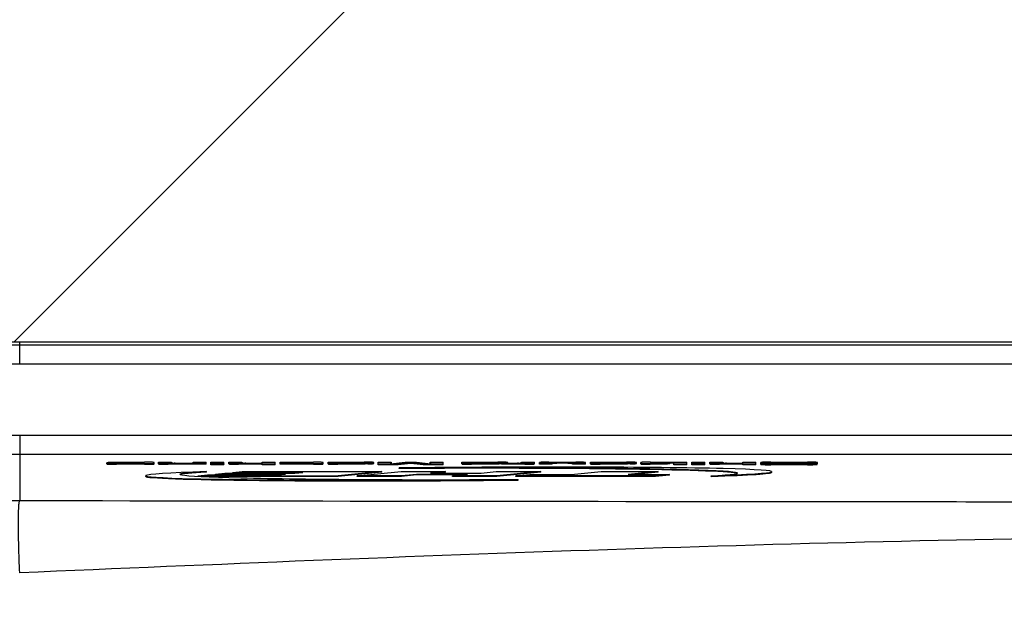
# Model space of a CAD drawing. Extents: x 0 to 594, y 0 to 420.
# Tile 22 of 104: x 98 to 114, y 184 to 193. Entities that reach past the tile are written whole.
import ezdxf

# ---------------------------------------------------------------- set-up
doc = ezdxf.new("R2010")
doc.units = 0
doc.header["$LTSCALE"] = 32.67
doc.linetypes.add('PHANTOM', pattern=[0.8, 0.45, -0.05, 0.1, -0.05, 0.1, -0.05])
doc.layers.get('0').update_dxf_attribs({"linetype": 'CONTINUOUS'})
for name, color, linetype in [('CRV', 7, 'CONTINUOUS'), ('DRAFT', 7, 'CONTINUOUS'), ('DRIV_DIM', 7, 'CONTINUOUS'), ('ROUND', 7, 'CONTINUOUS')]:
    doc.layers.add(name, color=color, linetype=linetype)
doc.styles.get("Standard").update_dxf_attribs({"font": 'txt', "width": 0.8})
doc.dimstyles.new('DIMSTYLE_1', dxfattribs={"dimtxt": 3.8, "dimasz": 1.8, "dimexe": 2, "dimexo": 1.5, "dimgap": 1.9, "dimtad": 1, "dimdec": 3, "dimlfac": 10, "dimtxsty": 'STANDARD', "dimblk": 'OPEN', "dimblk1": 'OPEN', "dimblk2": 'OPEN', "dimcen": 0.09, "dimazin": 2, "dimtp": 0.5, "dimtm": 0.5, "dimtfac": 1, "dimtdec": -1, "dimtofl": 0, "dimtmove": 0, "dimatfit": 3, "dimtolj": 1})
doc.dimstyles.new('DIMSTYLE_2', dxfattribs={"dimtxt": 3.8, "dimasz": 1.8, "dimexe": 2, "dimexo": 1.5, "dimgap": 0.95, "dimtad": 1, "dimdec": 3, "dimlfac": 10, "dimtxsty": 'STANDARD', "dimblk": 'OPEN', "dimblk1": 'OPEN', "dimblk2": 'OPEN', "dimcen": 0.09, "dimazin": 2, "dimtp": 0.001, "dimtm": 0.001, "dimtfac": 1, "dimtdec": 3, "dimtofl": 0, "dimtmove": 0, "dimatfit": 3, "dimtolj": 1})

# ---------------------------------------------------------------- blocks, each defined once
blk = doc.blocks.new('*D0')
at = {"layer": 'DRIV_DIM', "color": 2, "linetype": 'CONTINUOUS'}
blk.add_line((239.529, 254.232), (249.381, 265.174), dxfattribs=at)
for points in [[(246.288, 264.421), (248.043, 263.688), (247.104, 265.342)], [(56.787, 180.608), (57.388, 178.803), (58.018, 180.598)]]:
    blk.add_lwpolyline(points, dxfattribs=at)
for start, end in [(48, 114), (114, 180)]:
    blk.add_arc((171.612, 178.803), 114.224, start, end, dxfattribs=at)
blk = doc.blocks.new('_OPEN')
at = {"color": 0, "linetype": 'BYBLOCK'}
for p, q in [((0, 0), (-1, 0.342)), ((-1, -0.342), (0, 0)), ((-1, 0), (0, 0))]:
    blk.add_line(p, q, dxfattribs=at)
blk = doc.blocks.new('*D5')
at = {"layer": 'DRIV_DIM', "color": 2, "linetype": 'CONTINUOUS'}
blk.add_line((95.559, 243.733), (171.612, 178.803), dxfattribs=at)
at = {"layer": 'DRIV_DIM', "color": 2, "linetype": 'CONTINUOUS', "xscale": 1.8, "yscale": 1.8, "zscale": 1.8, "rotation": 139.5111914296}
blk.add_blockref('_OPEN', (95.559, 243.733), dxfattribs=at)

msp = doc.modelspace()

# ---------------------------------------------------------------- linework, layer by layer
at = {"color": 7, "linetype": 'CONTINUOUS'}
for p, q in [((99.47083, 186.28458), (99.47083, 186.30182)), ((99.49306, 186.30719), (99.53279, 186.31227)), ((99.49306, 186.30299), (99.49306, 186.30719)), ((99.94711, 186.30719), (99.49306, 186.30719)), ((99.53279, 186.31227), (100.06354, 186.31227)), ((99.54638, 186.30315), (100.01344, 186.30315)), ((100.06611, 186.28863), (99.6232, 186.28863)), ((100.06611, 186.27863), (99.6232, 186.27863)), ((99.67603, 186.29801), (99.67609, 186.29576)), ((99.68364, 186.29841), (99.69703, 186.2985)), ((99.69703, 186.2985), (99.70214, 186.2985)), ((100.01344, 186.2985), (99.70214, 186.2985)), ((99.74333, 186.29381), (99.95293, 186.29381)), ((99.94711, 186.30315), (99.94711, 186.30719)), ((100.01344, 186.30315), (100.01337, 186.30498)), ((100.01344, 186.29624), (100.01344, 186.2985)), ((100.21784, 186.28458), (100.21784, 186.30687)), ((100.28541, 186.28459), (100.28541, 186.31227)), ((100.28541, 186.31227), (100.48979, 186.31227)), ((101.03382, 186.28864), (100.43706, 186.28864)), ((101.03382, 186.27863), (100.43706, 186.27863)), ((100.48979, 186.31227), (100.48979, 186.29603)), ((100.5634, 186.29382), (100.82909, 186.29382)), ((100.82909, 186.29382), (100.82909, 186.31227)), ((100.82909, 186.31227), (101.03382, 186.31227)), ((101.03382, 186.27863), (101.03382, 186.31227)), ((101.11203, 186.26979), (101.11203, 186.31227)), ((101.11203, 186.31227), (101.31667, 186.31227)), ((101.31667, 186.28863), (101.11203, 186.28863)), ((101.11203, 186.28554), (101.31667, 186.28554)), ((101.31676, 186.28161), (101.11203, 186.2798)), ((101.31676, 186.2716), (101.11203, 186.26979)), ((101.31667, 186.28554), (101.31667, 186.31227)), ((101.31667, 186.28554), (101.31676, 186.28161)), ((101.31676, 186.2716), (101.31676, 186.28161)), ((101.39488, 186.28462), (101.39488, 186.31227)), ((101.39488, 186.31227), (101.59926, 186.31227)), ((101.91732, 186.28867), (101.54653, 186.28867)), ((101.91732, 186.27866), (101.54653, 186.27866)), ((101.59926, 186.31227), (101.59926, 186.29607)), ((101.67287, 186.29385), (101.91732, 186.29385)), ((101.91732, 186.29385), (101.91732, 186.31227)), ((101.91732, 186.31227), (102.12205, 186.31227)), ((101.91732, 186.26979), (101.91732, 186.28867)), ((102.12205, 186.28173), (101.91732, 186.2798)), ((102.12205, 186.27172), (101.91732, 186.26979)), ((102.12205, 186.27172), (102.12205, 186.31227)), ((102.20017, 186.29715), (102.20017, 186.31227)), ((102.20017, 186.31227), (102.725, 186.31227)), ((102.59875, 186.30715), (102.20017, 186.30715)), ((102.59875, 186.29715), (102.20017, 186.29715)), ((102.20017, 186.27862), (102.20017, 186.29381)), ((102.20017, 186.29381), (102.59875, 186.29381)), ((102.725, 186.28863), (102.20017, 186.28863)), ((102.725, 186.27862), (102.20017, 186.27862)), ((102.59875, 186.30715), (102.61216, 186.30714)), ((102.59875, 186.29715), (102.61153, 186.29714)), ((102.67236, 186.29603), (102.67236, 186.30494)), ((102.87674, 186.28458), (102.87674, 186.30627)), ((102.95488, 186.28462), (102.95488, 186.31227)), ((102.95488, 186.31227), (103.52351, 186.31227)), ((103.54002, 186.28867), (103.10714, 186.28867)), ((103.54002, 186.27867), (103.10714, 186.27867)), ((103.15994, 186.30719), (103.15994, 186.30262)), ((103.40714, 186.30719), (103.15994, 186.30719)), ((103.15994, 186.30262), (103.45651, 186.30262)), ((103.15994, 186.29797), (103.15994, 186.29607)), ((103.57913, 186.29797), (103.15994, 186.29797)), ((103.23346, 186.29385), (103.57878, 186.29385)), ((103.40714, 186.30262), (103.40714, 186.30719)), ((103.57878, 186.29385), (103.54002, 186.28867)), ((103.54002, 186.27867), (103.54002, 186.28867)), ((103.57878, 186.28384), (103.54002, 186.27867)), ((103.57878, 186.28384), (103.57878, 186.29385)), ((103.57913, 186.28796), (103.59348, 186.28797)), ((103.6754, 186.30783), (103.66834, 186.30874)), ((103.67783, 186.30484), (103.67781, 186.30687)), ((103.67787, 186.30079), (103.67783, 186.30484)), ((103.67787, 186.29079), (103.67787, 186.30079)), ((103.74608, 186.27171), (103.74608, 186.31227)), ((103.74608, 186.31227), (103.95081, 186.31227)), ((104.06043, 186.28171), (103.74608, 186.28171)), ((104.06043, 186.27171), (103.74608, 186.27171)), ((103.95081, 186.31227), (103.93993, 186.28745)), ((103.93993, 186.28745), (104.17041, 186.31227)), ((103.95081, 186.30227), (103.94454, 186.28794)), ((103.95081, 186.30227), (103.95081, 186.31227)), ((104.25941, 186.30324), (104.06043, 186.28171)), ((104.25941, 186.29323), (104.06043, 186.27171)), ((104.06043, 186.27171), (104.06043, 186.28171)), ((104.07709, 186.2115), (104.07709, 186.2215)), ((104.17041, 186.31227), (104.35036, 186.31227)), ((104.25941, 186.29323), (104.25941, 186.30324)), ((104.45184, 186.28171), (104.25941, 186.30324)), ((104.45184, 186.27171), (104.25941, 186.29323)), ((104.35036, 186.31227), (104.57235, 186.28745)), ((104.45184, 186.27171), (104.45184, 186.28171)), ((104.76619, 186.28171), (104.45184, 186.28171)), ((104.76619, 186.27171), (104.45184, 186.27171)), ((104.56146, 186.30227), (104.56146, 186.31227)), ((104.57235, 186.28745), (104.56146, 186.31227)), ((104.56146, 186.31227), (104.76619, 186.31227)), ((104.56773, 186.28796), (104.56146, 186.30227)), ((104.76619, 186.27171), (104.76619, 186.31227)), ((105.06228, 186.28462), (105.06234, 186.31227)), ((105.06234, 186.31227), (105.63097, 186.31227)), ((105.64749, 186.28867), (105.21462, 186.28867)), ((105.64749, 186.27867), (105.21462, 186.27867)), ((105.2674, 186.30719), (105.2674, 186.30262)), ((105.5146, 186.30719), (105.2674, 186.30719)), ((105.2674, 186.30262), (105.56397, 186.30262)), ((105.2674, 186.29797), (105.2674, 186.29607)), ((105.68659, 186.29797), (105.2674, 186.29797)), ((105.34092, 186.29385), (105.68624, 186.29385)), ((105.5146, 186.30262), (105.5146, 186.30719)), ((105.68624, 186.29385), (105.64749, 186.28867)), ((105.64749, 186.27867), (105.64749, 186.28867)), ((105.68624, 186.28384), (105.64749, 186.27867)), ((105.68624, 186.28384), (105.68624, 186.29385)), ((105.68659, 186.28796), (105.70091, 186.28797)), ((105.74091, 186.28866), (105.78082, 186.29384)), ((105.74091, 186.27865), (105.74091, 186.28866)), ((106.05172, 186.28866), (105.74091, 186.28866)), ((106.05172, 186.27865), (105.74091, 186.27865)), ((105.78285, 186.30783), (105.7758, 186.30874)), ((105.78082, 186.29384), (105.92538, 186.29384)), ((105.78528, 186.30484), (105.78526, 186.30687)), ((105.78533, 186.30079), (105.78528, 186.30484)), ((105.78533, 186.29384), (105.78533, 186.30079)), ((105.99908, 186.29605), (105.99908, 186.31227)), ((105.99908, 186.31227), (106.20346, 186.31227)), ((106.20346, 186.28461), (106.20346, 186.31227)), ((106.28193, 186.27867), (106.28193, 186.30631)), ((106.4864, 186.28868), (106.28193, 186.28868)), ((106.4864, 186.27867), (106.28193, 186.27867)), ((106.43367, 186.31227), (106.85711, 186.31227)), ((106.4864, 186.27867), (106.4864, 186.30488)), ((106.49271, 186.29617), (106.5052, 186.2967)), ((106.54696, 186.30708), (106.56001, 186.30709)), ((106.73076, 186.30709), (106.56001, 186.30709)), ((106.73076, 186.29709), (106.56001, 186.29709)), ((106.73076, 186.30709), (106.74421, 186.30708)), ((106.80438, 186.27867), (106.80438, 186.30488)), ((107.00884, 186.28868), (106.80438, 186.28868)), ((107.00884, 186.27867), (106.80438, 186.27867)), ((107.00884, 186.27867), (107.00884, 186.30631)), ((107.08653, 186.28462), (107.08653, 186.31227)), ((107.08653, 186.31227), (107.65524, 186.31227)), ((107.23888, 186.28867), (107.67178, 186.28867)), ((107.67178, 186.27867), (107.23888, 186.27867)), ((107.29169, 186.30719), (107.29169, 186.30262)), ((107.53889, 186.30719), (107.29169, 186.30719)), ((107.29169, 186.30262), (107.58826, 186.30262)), ((107.29169, 186.29797), (107.29169, 186.29607)), ((107.29169, 186.29797), (107.71088, 186.29797)), ((107.36521, 186.29385), (107.71053, 186.29385)), ((107.53889, 186.30262), (107.53889, 186.30719)), ((107.71053, 186.29385), (107.67178, 186.28867)), ((107.67178, 186.27867), (107.67178, 186.28867)), ((107.71053, 186.28384), (107.67178, 186.27867)), ((107.71053, 186.28384), (107.71053, 186.29385)), ((107.71088, 186.28796), (107.72521, 186.28797)), ((107.80712, 186.30783), (107.80006, 186.30874)), ((107.80956, 186.30483), (107.80954, 186.30687)), ((107.80962, 186.30079), (107.80956, 186.30483)), ((107.80962, 186.29079), (107.80962, 186.30079)), ((107.87757, 186.28462), (107.87757, 186.30687)), ((108.30021, 186.28867), (108.02921, 186.28867)), ((108.30021, 186.27867), (108.02921, 186.27867)), ((108.03187, 186.31227), (108.60474, 186.31227)), ((108.08194, 186.30498), (108.08194, 186.29607)), ((108.40001, 186.3072), (108.15555, 186.3072)), ((108.40001, 186.29719), (108.15555, 186.29719)), ((108.15555, 186.29385), (108.33896, 186.29385)), ((108.33896, 186.29385), (108.30021, 186.28867)), ((108.30021, 186.27867), (108.30021, 186.28867)), ((108.33896, 186.28384), (108.30021, 186.27867)), ((108.33896, 186.28384), (108.33896, 186.29385)), ((108.40001, 186.26979), (108.40001, 186.3072)), ((108.60474, 186.28165), (108.40001, 186.2798)), ((108.60474, 186.27164), (108.40001, 186.26979)), ((108.60474, 186.27164), (108.60474, 186.31227)), ((108.68295, 186.26979), (108.68295, 186.31227)), ((108.68295, 186.31227), (108.88768, 186.31227)), ((108.88768, 186.28867), (108.68295, 186.28867)), ((108.68295, 186.28546), (108.88768, 186.28546)), ((108.88768, 186.28161), (108.68295, 186.2798)), ((108.88768, 186.2716), (108.68295, 186.26979)), ((108.88768, 186.2716), (108.88768, 186.31227)), ((108.96598, 186.28462), (108.96598, 186.31227)), ((108.96598, 186.31227), (109.17044, 186.31227)), ((109.48851, 186.28867), (109.11771, 186.28867)), ((109.48851, 186.27866), (109.11771, 186.27866)), ((109.17044, 186.31227), (109.17044, 186.29607)), ((109.24405, 186.29385), (109.48851, 186.29385)), ((109.48851, 186.29385), (109.48851, 186.31227)), ((109.48851, 186.31227), (109.69324, 186.31227)), ((109.48851, 186.26979), (109.48851, 186.28867)), ((109.69324, 186.28173), (109.48851, 186.2798)), ((109.69324, 186.27172), (109.48851, 186.26979)), ((109.69324, 186.27172), (109.69324, 186.31227)), ((109.77206, 186.29966), (109.77145, 186.30689)), ((109.77206, 186.28966), (109.77145, 186.29688)), ((109.77145, 186.28911), (109.97228, 186.29112)), ((109.77145, 186.27711), (109.77145, 186.28911)), ((109.77206, 186.28966), (109.77206, 186.29966)), ((109.77206, 186.28966), (109.77316, 186.28913)), ((109.7781, 186.29823), (109.78473, 186.29757)), ((109.91168, 186.29498), (109.92971, 186.29495)), ((109.92575, 186.31227), (110.50578, 186.31227)), ((110.50437, 186.28173), (109.92575, 186.28173)), ((110.50437, 186.27172), (109.92575, 186.27172)), ((109.92971, 186.29495), (110.39661, 186.29419)), ((109.97556, 186.28867), (109.97228, 186.29112)), ((109.97689, 186.30444), (109.97689, 186.30168)), ((110.03563, 186.28688), (110.40351, 186.28688)), ((110.44148, 186.29911), (110.03829, 186.29987)), ((110.06469, 186.30667), (110.07677, 186.30666)), ((110.40218, 186.30666), (110.07677, 186.30666)), ((110.40218, 186.30666), (110.41272, 186.30666)), ((110.44146, 186.28892), (110.44146, 186.29251)), ((110.53197, 186.29894), (110.44148, 186.29911)), ((110.45553, 186.30549), (110.45997, 186.30291)), ((110.45997, 186.30291), (110.46004, 186.30286)), ((110.45997, 186.30291), (110.46004, 186.30286)), ((110.66008, 186.30477), (110.46004, 186.30286)), ((110.46004, 186.29907), (110.46004, 186.30286)), ((110.65743, 186.29491), (110.65867, 186.28711)), ((110.66008, 186.29476), (110.6586, 186.29475)), ((110.65867, 186.27711), (110.65867, 186.28711)), ((110.66008, 186.29476), (110.66008, 186.30689)), ((100.0827, 186.09917), (100.0827, 186.08916)), ((100.91228, 186.09776), (101.05786, 186.11173)), ((100.91228, 186.08947), (100.91228, 186.09776)), ((100.91228, 186.09776), (103.11228, 186.09776)), ((103.11228, 186.08776), (100.94616, 186.08776)), ((101.03872, 186.15354), (101.03872, 186.16355)), ((101.05786, 186.11173), (102.15786, 186.11173)), ((101.18525, 186.12395), (101.33084, 186.13792)), ((101.18525, 186.11395), (101.18525, 186.12395)), ((101.18525, 186.12395), (102.28525, 186.12395)), ((102.18096, 186.11395), (101.18525, 186.11395)), ((101.33084, 186.13792), (102.43084, 186.13792)), ((101.45823, 186.15014), (101.60382, 186.16411)), ((101.45823, 186.14014), (101.45823, 186.15014)), ((101.45823, 186.15014), (102.55823, 186.15014)), ((102.45394, 186.14014), (101.45823, 186.14014)), ((101.60382, 186.16411), (103.80382, 186.16411)), ((102.15786, 186.11173), (102.28525, 186.12395)), ((102.43084, 186.13792), (102.55823, 186.15014)), ((103.80382, 186.16411), (103.11228, 186.09776)), ((103.80382, 186.15411), (103.11228, 186.08776)), ((103.11228, 186.08776), (103.11228, 186.09776)), ((103.41228, 186.09776), (104.10382, 186.16411)), ((103.41228, 186.08776), (103.41228, 186.09776)), ((104.11228, 186.09776), (103.41228, 186.09776)), ((104.11228, 186.08776), (103.41228, 186.08776)), ((103.80382, 186.15411), (103.80382, 186.16411)), ((104.10382, 186.16411), (104.80382, 186.16411)), ((104.34886, 186.12046), (104.11228, 186.09776)), ((104.34886, 186.11046), (104.11228, 186.08776)), ((104.11228, 186.08776), (104.11228, 186.09776)), ((104.34886, 186.11046), (104.34886, 186.12046)), ((105.14886, 186.12046), (104.34886, 186.12046)), ((105.04457, 186.11046), (104.34886, 186.11046)), ((104.80382, 186.16411), (104.56724, 186.14141)), ((104.56724, 186.14141), (105.36724, 186.14141)), ((104.80382, 186.15411), (104.67153, 186.14141)), ((104.80382, 186.15411), (104.80382, 186.16411)), ((104.91228, 186.09776), (105.14886, 186.12046)), ((104.91228, 186.08776), (104.91228, 186.09776)), ((105.61228, 186.09776), (104.91228, 186.09776)), ((105.61228, 186.08776), (104.91228, 186.08776)), ((105.36724, 186.14141), (105.60382, 186.16411)), ((105.60382, 186.16411), (106.30382, 186.16411)), ((106.30382, 186.16411), (105.61228, 186.09776)), ((106.30382, 186.15411), (105.61228, 186.08776)), ((105.61228, 186.08776), (105.61228, 186.09776)), ((105.91228, 186.09776), (106.13066, 186.11872)), ((105.91228, 186.08776), (105.91228, 186.09776)), ((108.11228, 186.09776), (105.91228, 186.09776)), ((108.11228, 186.08776), (105.91228, 186.08776)), ((105.94746, 186.03037), (105.94746, 186.04037)), ((106.13066, 186.11872), (106.78066, 186.11872)), ((106.30382, 186.15411), (106.30382, 186.16411)), ((106.78066, 186.11872), (107.25382, 186.16411)), ((107.25382, 186.16411), (108.15382, 186.16411)), ((108.15382, 186.16411), (107.68066, 186.11872)), ((107.68066, 186.11872), (108.33066, 186.11872)), ((108.15382, 186.15411), (107.78495, 186.11872)), ((108.33066, 186.11872), (108.11228, 186.09776)), ((108.33066, 186.10871), (108.11228, 186.08776)), ((108.11228, 186.08776), (108.11228, 186.09776)), ((108.15382, 186.15411), (108.15382, 186.16411)), ((108.33066, 186.10871), (108.33066, 186.11872)), ((108.98584, 186.08832), (108.98584, 186.09832)), ((109.94186, 186.1527), (109.94186, 186.16271))]:
    msp.add_line(p, q, dxfattribs=at)
at = {"color": 9, "linetype": 'CONTINUOUS'}
for p, q in [((99.6232, 186.27863), (99.6232, 186.28863)), ((99.70214, 186.29406), (99.70214, 186.2985)), ((100.06611, 186.27863), (100.06611, 186.28863)), ((100.43706, 186.27863), (100.43706, 186.28864)), ((101.54653, 186.27866), (101.54653, 186.28867)), ((102.59875, 186.29715), (102.59875, 186.30715)), ((102.725, 186.27862), (102.725, 186.28863)), ((103.10714, 186.27867), (103.10714, 186.28867)), ((103.57913, 186.28796), (103.57913, 186.29797)), ((105.21462, 186.27867), (105.21462, 186.28867)), ((105.68659, 186.28796), (105.68659, 186.29797)), ((106.05172, 186.27865), (106.05172, 186.28866)), ((106.56001, 186.29709), (106.56001, 186.30709)), ((106.73076, 186.29709), (106.73076, 186.30709)), ((107.23888, 186.27867), (107.23888, 186.28867)), ((107.71088, 186.28796), (107.71088, 186.29797)), ((108.02921, 186.27867), (108.02921, 186.28867)), ((108.15555, 186.29719), (108.15555, 186.3072)), ((109.11771, 186.27866), (109.11771, 186.28867)), ((109.91168, 186.29051), (109.91168, 186.29498)), ((109.92575, 186.27172), (109.92575, 186.28173)), ((110.07677, 186.29979), (110.07677, 186.30666)), ((110.39661, 186.28688), (110.39661, 186.29419)), ((110.40218, 186.29918), (110.40218, 186.30666)), ((110.45553, 186.29908), (110.45553, 186.30549)), ((110.50437, 186.27172), (110.50437, 186.28173))]:
    msp.add_line(p, q, dxfattribs=at)
at = {"color": 7, "linetype": 'CONTINUOUS'}
for centre, radius, start, end in [((99.94186, 182.03616), 4.27104, 89.76143, 89.929586), ((103.4019, 182.03825), 4.26895, 89.761234, 89.929605), ((105.50935, 182.04929), 4.25791, 89.761058, 89.929438), ((105.69282, 192.16525), 5.86729, 269.939211, 270.410936), ((105.69995, 190.57728), 4.28931, 270.012911, 270.545618), ((107.53364, 182.04931), 4.25789, 89.761057, 89.929438), ((108.10799, 185.97568), 0.3211, 91.810534, 92.945187), ((108.15508, 181.17092), 5.12628, 89.994729, 90.155857), ((108.15513, 181.12945), 5.17774, 89.995274, 90.147501), ((110.38859, 181.73014), 4.56405, 89.781885, 89.899413), ((110.3965, 183.7553), 2.53888, 89.590564, 89.786306)]:
    msp.add_arc(centre, radius, start, end, dxfattribs=at)
for centre, major_axis, ratio, start_param, end_param in [((105.01228, 186.13094), (4.92958, 0.03178), 0.01995585, 5.64973275, 8.04471854), ((105.01228, 186.13094), (4.38957, 0.00834), 0.02153054, 5.8442637, 8.06863325), ((105.01228, 186.12093), (4.38957, 0.00834), 0.02153054, 0.05029524, 1.78544794), ((105.01228, 186.13094), (4.92958, 0.03178), 0.01995585, 2.5081401, 4.90312588), ((105.01228, 186.12093), (4.92958, 0.03178), 0.01995585, 3.14146399, 4.90312588), ((105.01228, 186.13094), (4.38957, 0.00834), 0.02153054, 2.70267105, 4.9270406), ((105.01228, 186.12093), (4.38957, 0.00834), 0.02153054, 2.70267105, 3.08828469), ((105.01228, 186.12093), (4.92958, 0.03178), 0.01995585, -0.63345256, -0.00012867)]:
    msp.add_ellipse(centre, major_axis=major_axis, ratio=ratio, start_param=start_param, end_param=end_param, dxfattribs=at)
for points, knots in [([(99.54638, 186.30315), (99.53829, 186.30315), (99.52224, 186.30313), (99.50217, 186.30317), (99.48766, 186.30283), (99.47832, 186.30295), (99.47427, 186.30207), (99.47083, 186.30232), (99.47083, 186.30182)], [0, 0, 0, 0, 0.32085639, 0.63888975, 0.78831476, 0.91041333, 0.98018796, 1, 1, 1, 1]), ([(99.47083, 186.29459), (99.47083, 186.29356), (99.47663, 186.29321), (99.47941, 186.29244), (99.48231, 186.29215)], [0, 0, 0, 0, 0.25974193, 1, 1, 1, 1]), ([(99.47083, 186.28458), (99.47083, 186.28373), (99.47544, 186.28323), (99.48127, 186.28199), (99.49435, 186.2812), (99.51157, 186.28024), (99.53448, 186.27953), (99.57219, 186.27878), (99.60232, 186.27863), (99.6232, 186.27863)], [0, 0, 0, 0, 0.01667893, 0.06327852, 0.14297726, 0.25820636, 0.40897379, 0.59004492, 1, 1, 1, 1]), ([(99.48231, 186.29215), (99.48928, 186.29145), (99.53622, 186.28876), (99.58322, 186.28863), (99.6232, 186.28863)], [0, 0, 0, 0, 0.14913821, 1, 1, 1, 1]), ([(99.67603, 186.29801), (99.67601, 186.29863), (99.68014, 186.29765), (99.68172, 186.29838), (99.68364, 186.29841)], [0, 0, 0, 0, 0.24453453, 1, 1, 1, 1]), ([(99.74333, 186.29381), (99.73497, 186.29382), (99.71888, 186.29395), (99.69758, 186.29378), (99.68404, 186.29494), (99.67724, 186.2949), (99.67609, 186.29576)], [0, 0, 0, 0, 0.37235023, 0.72012144, 0.93610598, 1, 1, 1, 1]), ([(100.01344, 186.29624), (100.01344, 186.29568), (100.0091, 186.29433), (99.99942, 186.2945), (99.97854, 186.29365), (99.96205, 186.29381), (99.95293, 186.29381)], [0, 0, 0, 0, 0.02744555, 0.16980629, 0.55015281, 1, 1, 1, 1]), ([(99.95964, 186.30716), (99.96713, 186.30713), (99.98044, 186.30685), (99.999, 186.3071), (100.0071, 186.30561), (100.01334, 186.30584), (100.01337, 186.30498)], [0, 0, 0, 0, 0.41697843, 0.7653655, 0.95187548, 1, 1, 1, 1]), ([(100.21784, 186.30687), (100.21784, 186.30791), (100.21184, 186.30783), (100.20507, 186.30945), (100.18993, 186.30988), (100.17143, 186.31083), (100.1482, 186.31141), (100.11188, 186.3121), (100.08325, 186.31227), (100.06354, 186.31227)], [0, 0, 0, 0, 0.02016512, 0.0772129, 0.16965953, 0.2938442, 0.44501065, 0.61756091, 1, 1, 1, 1]), ([(100.06611, 186.28863), (100.07958, 186.28863), (100.12351, 186.28888), (100.16748, 186.28929), (100.19787, 186.29143)], [0, 0, 0, 0, 0.30668497, 1, 1, 1, 1]), ([(100.06611, 186.27863), (100.08696, 186.27863), (100.11703, 186.27878), (100.15465, 186.27954), (100.17746, 186.28024), (100.19457, 186.2812), (100.20752, 186.282), (100.2133, 186.28322), (100.21784, 186.28375), (100.21784, 186.28458)], [0, 0, 0, 0, 0.4110069, 0.59237358, 0.74311751, 0.8580154, 0.93724868, 0.9834573, 1, 1, 1, 1]), ([(100.19787, 186.29143), (100.20293, 186.29179), (100.20748, 186.29329), (100.21784, 186.29289), (100.21784, 186.29459)], [0, 0, 0, 0, 0.74926924, 1, 1, 1, 1]), ([(100.28541, 186.2946), (100.28541, 186.29359), (100.29114, 186.2932), (100.29389, 186.29245), (100.29676, 186.29216)], [0, 0, 0, 0, 0.25970937, 1, 1, 1, 1]), ([(100.28541, 186.28459), (100.28541, 186.28375), (100.28995, 186.28323), (100.29573, 186.28201), (100.30867, 186.28121), (100.32575, 186.28025), (100.34854, 186.27954), (100.38614, 186.27878), (100.41621, 186.27863), (100.43706, 186.27863)], [0, 0, 0, 0, 0.01654718, 0.06274926, 0.1419431, 0.25676428, 0.40743259, 0.58879934, 1, 1, 1, 1]), ([(100.29676, 186.29216), (100.30367, 186.29146), (100.3504, 186.28876), (100.39721, 186.28864), (100.43706, 186.28864)], [0, 0, 0, 0, 0.14834946, 1, 1, 1, 1]), ([(100.5634, 186.29382), (100.55387, 186.29382), (100.53601, 186.29406), (100.51037, 186.29346), (100.499, 186.29533), (100.48979, 186.29494), (100.48979, 186.29603)], [0, 0, 0, 0, 0.38754755, 0.7498056, 0.95544916, 1, 1, 1, 1]), ([(101.39488, 186.29463), (101.39488, 186.29362), (101.4006, 186.29323), (101.40334, 186.29248), (101.40621, 186.29219)], [0, 0, 0, 0, 0.25959225, 1, 1, 1, 1]), ([(101.39488, 186.28462), (101.39488, 186.28379), (101.39941, 186.28326), (101.40518, 186.28204), (101.41811, 186.28124), (101.43519, 186.28028), (101.45798, 186.27957), (101.4956, 186.27881), (101.52568, 186.27866), (101.54653, 186.27866)], [0, 0, 0, 0, 0.01650949, 0.06262391, 0.14174333, 0.25655499, 0.40728544, 0.58872403, 1, 1, 1, 1]), ([(101.40621, 186.29219), (101.41311, 186.29149), (101.45985, 186.28879), (101.50667, 186.28867), (101.54653, 186.28867)], [0, 0, 0, 0, 0.14824604, 1, 1, 1, 1]), ([(101.67287, 186.29385), (101.66333, 186.29385), (101.64547, 186.29409), (101.61982, 186.29349), (101.60845, 186.29536), (101.59926, 186.29497), (101.59926, 186.29607)], [0, 0, 0, 0, 0.38761755, 0.74999229, 0.95554727, 1, 1, 1, 1]), ([(102.67236, 186.29603), (102.67236, 186.29493), (102.66315, 186.29532), (102.65178, 186.29345), (102.62614, 186.29405), (102.60828, 186.29381), (102.59875, 186.29381)], [0, 0, 0, 0, 0.04454531, 0.25027339, 0.61248252, 1, 1, 1, 1]), ([(102.61153, 186.29714), (102.62212, 186.29712), (102.63592, 186.29709), (102.64971, 186.29686), (102.65291, 186.29678)], [0, 0, 0, 0, 0.76811298, 1, 1, 1, 1]), ([(102.61216, 186.30714), (102.62051, 186.30713), (102.63565, 186.30694), (102.65666, 186.30715), (102.66578, 186.30586), (102.67236, 186.30577), (102.67236, 186.30494)], [0, 0, 0, 0, 0.41481424, 0.77720977, 0.95871628, 1, 1, 1, 1]), ([(102.65291, 186.29678), (102.65555, 186.29672), (102.66174, 186.29639), (102.66814, 186.29656), (102.67157, 186.29548)], [0, 0, 0, 0, 0.42327647, 1, 1, 1, 1]), ([(102.87674, 186.30627), (102.87674, 186.30712), (102.87219, 186.30764), (102.86641, 186.30886), (102.85349, 186.30967), (102.83644, 186.31063), (102.81367, 186.31135), (102.77603, 186.31212), (102.7459, 186.31227), (102.725, 186.31227)], [0, 0, 0, 0, 0.01659918, 0.06281638, 0.14185997, 0.25635861, 0.40669574, 0.58797816, 1, 1, 1, 1]), ([(102.725, 186.28863), (102.73848, 186.28863), (102.7824, 186.28887), (102.82638, 186.28928), (102.85675, 186.29143)], [0, 0, 0, 0, 0.30674216, 1, 1, 1, 1]), ([(102.725, 186.27862), (102.74586, 186.27862), (102.77594, 186.27877), (102.81356, 186.27953), (102.83636, 186.28024), (102.85346, 186.2812), (102.86641, 186.282), (102.87219, 186.28322), (102.87674, 186.28374), (102.87674, 186.28458)], [0, 0, 0, 0, 0.41108891, 0.59245059, 0.74316153, 0.85802583, 0.9372429, 0.9834524, 1, 1, 1, 1]), ([(102.85675, 186.29143), (102.86182, 186.29179), (102.86637, 186.29328), (102.87674, 186.29289), (102.87674, 186.29459)], [0, 0, 0, 0, 0.74920675, 1, 1, 1, 1]), ([(102.95488, 186.29463), (102.95488, 186.29361), (102.96068, 186.29325), (102.96345, 186.29248), (102.96635, 186.29219)], [0, 0, 0, 0, 0.25976984, 1, 1, 1, 1]), ([(102.95488, 186.28462), (102.95488, 186.28377), (102.95949, 186.28327), (102.96532, 186.28203), (102.97838, 186.28124), (102.99557, 186.28028), (103.01846, 186.27957), (103.05615, 186.27882), (103.08627, 186.27867), (103.10714, 186.27867)], [0, 0, 0, 0, 0.01667522, 0.06325567, 0.14291889, 0.25810278, 0.40883588, 0.58991124, 1, 1, 1, 1]), ([(102.96635, 186.29219), (102.97332, 186.2915), (103.02021, 186.2888), (103.06719, 186.28867), (103.10714, 186.28867)], [0, 0, 0, 0, 0.14908007, 1, 1, 1, 1]), ([(103.23346, 186.29385), (103.22394, 186.29385), (103.20609, 186.29409), (103.18048, 186.2935), (103.16912, 186.29536), (103.15994, 186.29497), (103.15994, 186.29607)], [0, 0, 0, 0, 0.38779945, 0.75021898, 0.95557581, 1, 1, 1, 1]), ([(103.41968, 186.30716), (103.42717, 186.30713), (103.44045, 186.30686), (103.45904, 186.30709), (103.46703, 186.30563), (103.47332, 186.30583), (103.47332, 186.30498)], [0, 0, 0, 0, 0.41748301, 0.76612843, 0.95235361, 1, 1, 1, 1]), ([(103.47332, 186.30358), (103.47332, 186.30303), (103.46536, 186.30241), (103.46162, 186.30262), (103.45651, 186.30262)], [0, 0, 0, 0, 0.0959298, 1, 1, 1, 1]), ([(103.66834, 186.30874), (103.64957, 186.31052), (103.60123, 186.3116), (103.55296, 186.31227), (103.52351, 186.31227)], [0, 0, 0, 0, 0.39030515, 1, 1, 1, 1]), ([(103.57913, 186.29797), (103.58644, 186.29797), (103.61382, 186.29802), (103.64121, 186.29797), (103.66128, 186.29876)], [0, 0, 0, 0, 0.2666324, 1, 1, 1, 1]), ([(103.59348, 186.28797), (103.60466, 186.28798), (103.62522, 186.28833), (103.65454, 186.28766), (103.66741, 186.29002), (103.67787, 186.28945), (103.67787, 186.29079)], [0, 0, 0, 0, 0.39641403, 0.75363463, 0.95278919, 1, 1, 1, 1]), ([(103.66128, 186.29876), (103.66341, 186.29884), (103.66862, 186.29918), (103.67397, 186.29924), (103.67694, 186.30017)], [0, 0, 0, 0, 0.40670207, 1, 1, 1, 1]), ([(103.67781, 186.30687), (103.6778, 186.30713), (103.67672, 186.30755), (103.67601, 186.30771), (103.6754, 186.30783)], [0, 0, 0, 0, 0.29216828, 1, 1, 1, 1]), ([(103.67694, 186.30017), (103.67719, 186.30025), (103.67755, 186.30035), (103.67787, 186.30067), (103.67787, 186.30079)], [0, 0, 0, 0, 0.67285248, 1, 1, 1, 1]), ([(105.06228, 186.29463), (105.06227, 186.29361), (105.06808, 186.29325), (105.07085, 186.29248), (105.07375, 186.29219)], [0, 0, 0, 0, 0.25957904, 1, 1, 1, 1]), ([(105.06228, 186.28462), (105.06227, 186.28377), (105.06689, 186.28327), (105.07271, 186.28203), (105.08579, 186.28124), (105.103, 186.28028), (105.1259, 186.27957), (105.16361, 186.27882), (105.19374, 186.27867), (105.21462, 186.27867)], [0, 0, 0, 0, 0.0166557, 0.06323116, 0.14291036, 0.2581286, 0.40889754, 0.58998385, 1, 1, 1, 1]), ([(105.07375, 186.29219), (105.08072, 186.2915), (105.12764, 186.2888), (105.17465, 186.28867), (105.21462, 186.28867)], [0, 0, 0, 0, 0.14910437, 1, 1, 1, 1]), ([(105.34092, 186.29385), (105.3314, 186.29385), (105.31355, 186.29409), (105.28793, 186.2935), (105.27658, 186.29536), (105.2674, 186.29497), (105.2674, 186.29607)], [0, 0, 0, 0, 0.38779895, 0.75021764, 0.9555751, 1, 1, 1, 1]), ([(105.52711, 186.30716), (105.5346, 186.30713), (105.54788, 186.30685), (105.56648, 186.3071), (105.57447, 186.30562), (105.58078, 186.30584), (105.58078, 186.30498)], [0, 0, 0, 0, 0.41726486, 0.76578116, 0.95222208, 1, 1, 1, 1]), ([(105.58078, 186.30358), (105.58078, 186.30303), (105.57282, 186.30241), (105.56907, 186.30262), (105.56397, 186.30262)], [0, 0, 0, 0, 0.09593392, 1, 1, 1, 1]), ([(105.7758, 186.30874), (105.75703, 186.31052), (105.70868, 186.3116), (105.66041, 186.31227), (105.63097, 186.31227)], [0, 0, 0, 0, 0.39030545, 1, 1, 1, 1]), ([(105.7349, 186.29812), (105.73803, 186.29814), (105.74931, 186.29826), (105.76059, 186.29844), (105.76873, 186.29876)], [0, 0, 0, 0, 0.2774417, 1, 1, 1, 1]), ([(105.76873, 186.29876), (105.77086, 186.29884), (105.77607, 186.29918), (105.78143, 186.29925), (105.7844, 186.30017)], [0, 0, 0, 0, 0.40654894, 1, 1, 1, 1]), ([(105.78526, 186.30687), (105.78526, 186.30713), (105.78418, 186.30755), (105.78346, 186.30771), (105.78285, 186.30783)], [0, 0, 0, 0, 0.29216843, 1, 1, 1, 1]), ([(105.7844, 186.30017), (105.78465, 186.30025), (105.78501, 186.30035), (105.78533, 186.30067), (105.78533, 186.30079)], [0, 0, 0, 0, 0.67296521, 1, 1, 1, 1]), ([(105.99908, 186.29605), (105.99908, 186.29496), (105.98986, 186.29535), (105.97847, 186.29348), (105.95279, 186.29408), (105.93492, 186.29384), (105.92538, 186.29384)], [0, 0, 0, 0, 0.04458278, 0.25041907, 0.61263197, 1, 1, 1, 1]), ([(106.05172, 186.28866), (106.08091, 186.28866), (106.12775, 186.28919), (106.17466, 186.29041), (106.19225, 186.29219)], [0, 0, 0, 0, 0.62272708, 1, 1, 1, 1]), ([(106.05172, 186.27865), (106.07258, 186.27865), (106.10266, 186.2788), (106.14029, 186.27956), (106.1631, 186.28027), (106.1802, 186.28123), (106.19314, 186.28203), (106.19892, 186.28325), (106.20346, 186.28377), (106.20346, 186.28461)], [0, 0, 0, 0, 0.41112658, 0.59252278, 0.74325867, 0.85811869, 0.93730337, 0.98347173, 1, 1, 1, 1]), ([(106.19225, 186.29219), (106.19509, 186.29248), (106.19781, 186.29322), (106.20346, 186.29362), (106.20346, 186.29462)], [0, 0, 0, 0, 0.74016949, 1, 1, 1, 1]), ([(106.43367, 186.31227), (106.41282, 186.31227), (106.38274, 186.31212), (106.34511, 186.31136), (106.32231, 186.31066), (106.30521, 186.30969), (106.29226, 186.30889), (106.28648, 186.30768), (106.28193, 186.30715), (106.28193, 186.30631)], [0, 0, 0, 0, 0.41108058, 0.59244139, 0.74315492, 0.85802187, 0.9372409, 0.98345192, 1, 1, 1, 1]), ([(106.4864, 186.30488), (106.4864, 186.30571), (106.49305, 186.30579), (106.50223, 186.3071), (106.52336, 186.30687), (106.53857, 186.30707), (106.54696, 186.30708)], [0, 0, 0, 0, 0.04135173, 0.22352333, 0.58605828, 1, 1, 1, 1]), ([(106.4864, 186.29487), (106.4864, 186.29501), (106.48846, 186.29653), (106.49068, 186.29602), (106.49271, 186.29617)], [0, 0, 0, 0, 0.06531217, 1, 1, 1, 1]), ([(106.5052, 186.2967), (106.50944, 186.29681), (106.5277, 186.29708), (106.54597, 186.29709), (106.56001, 186.29709)], [0, 0, 0, 0, 0.23179412, 1, 1, 1, 1]), ([(106.73076, 186.29709), (106.74462, 186.29709), (106.76269, 186.29708), (106.78076, 186.29682), (106.78497, 186.29672)], [0, 0, 0, 0, 0.76703469, 1, 1, 1, 1]), ([(106.74421, 186.30708), (106.75256, 186.30707), (106.7677, 186.30687), (106.78869, 186.30708), (106.79781, 186.3058), (106.80438, 186.30571), (106.80438, 186.30488)], [0, 0, 0, 0, 0.41498997, 0.77750478, 0.95881359, 1, 1, 1, 1]), ([(106.78497, 186.29672), (106.7877, 186.29665), (106.79392, 186.29627), (106.80044, 186.29659), (106.80378, 186.29535)], [0, 0, 0, 0, 0.43463183, 1, 1, 1, 1]), ([(107.00884, 186.30631), (107.00884, 186.30715), (107.0043, 186.30768), (106.99852, 186.30889), (106.98557, 186.30969), (106.96846, 186.31066), (106.94566, 186.31136), (106.90804, 186.31212), (106.87796, 186.31227), (106.85711, 186.31227)], [0, 0, 0, 0, 0.01654836, 0.06276044, 0.14197998, 0.25684347, 0.40755084, 0.58890971, 1, 1, 1, 1]), ([(107.08653, 186.29463), (107.08653, 186.2936), (107.09233, 186.29325), (107.0951, 186.29248), (107.09801, 186.29219)], [0, 0, 0, 0, 0.25974375, 1, 1, 1, 1]), ([(107.08653, 186.28462), (107.08653, 186.28377), (107.09114, 186.28327), (107.09697, 186.28203), (107.11004, 186.28124), (107.12726, 186.28028), (107.15016, 186.27957), (107.18786, 186.27882), (107.218, 186.27867), (107.23888, 186.27867)], [0, 0, 0, 0, 0.01667574, 0.06326517, 0.14295037, 0.25816718, 0.40892899, 0.59000521, 1, 1, 1, 1]), ([(107.09801, 186.29219), (107.10498, 186.2915), (107.1519, 186.2888), (107.1989, 186.28867), (107.23888, 186.28867)], [0, 0, 0, 0, 0.14911512, 1, 1, 1, 1]), ([(107.36521, 186.29385), (107.35568, 186.29385), (107.33784, 186.29409), (107.31222, 186.2935), (107.30086, 186.29535), (107.29169, 186.29498), (107.29169, 186.29607)], [0, 0, 0, 0, 0.38786953, 0.75040606, 0.95567393, 1, 1, 1, 1]), ([(107.5514, 186.30716), (107.55889, 186.30713), (107.57217, 186.30685), (107.59077, 186.3071), (107.59876, 186.30562), (107.60507, 186.30584), (107.60507, 186.30498)], [0, 0, 0, 0, 0.41726617, 0.76578268, 0.9522225, 1, 1, 1, 1]), ([(107.60507, 186.30358), (107.60507, 186.30304), (107.59711, 186.3024), (107.59337, 186.30262), (107.58826, 186.30262)], [0, 0, 0, 0, 0.09575741, 1, 1, 1, 1]), ([(107.80006, 186.30874), (107.78129, 186.31052), (107.73295, 186.3116), (107.68468, 186.31227), (107.65524, 186.31227)], [0, 0, 0, 0, 0.39034961, 1, 1, 1, 1]), ([(107.71088, 186.29797), (107.71818, 186.29797), (107.74556, 186.29802), (107.77296, 186.29797), (107.79302, 186.29876)], [0, 0, 0, 0, 0.26665864, 1, 1, 1, 1]), ([(107.72521, 186.28797), (107.73638, 186.28798), (107.75695, 186.28833), (107.78627, 186.28766), (107.79914, 186.29003), (107.80962, 186.28945), (107.80962, 186.29079)], [0, 0, 0, 0, 0.39631658, 0.75344834, 0.9527148, 1, 1, 1, 1]), ([(107.79302, 186.29876), (107.79516, 186.29884), (107.80037, 186.29918), (107.80572, 186.29925), (107.80869, 186.30017)], [0, 0, 0, 0, 0.40654851, 1, 1, 1, 1]), ([(107.80954, 186.30687), (107.80953, 186.30713), (107.80845, 186.30755), (107.80773, 186.30771), (107.80712, 186.30783)], [0, 0, 0, 0, 0.29232005, 1, 1, 1, 1]), ([(107.80869, 186.30017), (107.80894, 186.30025), (107.8093, 186.30035), (107.80962, 186.30067), (107.80962, 186.30079)], [0, 0, 0, 0, 0.67296571, 1, 1, 1, 1]), ([(108.03187, 186.31227), (108.01216, 186.31227), (107.98353, 186.3121), (107.94721, 186.31141), (107.92398, 186.31083), (107.90548, 186.30988), (107.89034, 186.30945), (107.88357, 186.30783), (107.87757, 186.30791), (107.87757, 186.30687)], [0, 0, 0, 0, 0.38243399, 0.5549851, 0.70615009, 0.83033693, 0.92278474, 0.97983423, 1, 1, 1, 1]), ([(107.87757, 186.29463), (107.87757, 186.29362), (107.88329, 186.29323), (107.88603, 186.29248), (107.8889, 186.29219)], [0, 0, 0, 0, 0.25961871, 1, 1, 1, 1]), ([(107.87757, 186.28462), (107.87757, 186.28378), (107.8821, 186.28326), (107.88787, 186.28204), (107.90081, 186.28124), (107.9179, 186.28028), (107.94069, 186.27957), (107.9783, 186.27882), (108.00837, 186.27867), (108.02921, 186.27867)], [0, 0, 0, 0, 0.01652455, 0.06267983, 0.14184707, 0.25669508, 0.40743311, 0.58884345, 1, 1, 1, 1]), ([(107.8889, 186.29219), (107.89581, 186.2915), (107.94254, 186.28879), (107.98936, 186.28867), (108.02921, 186.28867)], [0, 0, 0, 0, 0.14831111, 1, 1, 1, 1]), ([(108.08194, 186.30498), (108.08194, 186.30518), (108.08293, 186.30557), (108.08358, 186.30566), (108.08417, 186.30575)], [0, 0, 0, 0, 0.2612866, 1, 1, 1, 1]), ([(108.15555, 186.29385), (108.14602, 186.29385), (108.12817, 186.29409), (108.10252, 186.29349), (108.09115, 186.29536), (108.08194, 186.29497), (108.08194, 186.29607)], [0, 0, 0, 0, 0.38754677, 0.74980477, 0.95544916, 1, 1, 1, 1]), ([(108.08285, 186.29548), (108.08322, 186.29558), (108.08608, 186.2961), (108.08899, 186.29623), (108.09149, 186.29636)], [0, 0, 0, 0, 0.13462623, 1, 1, 1, 1]), ([(108.08417, 186.30575), (108.09109, 186.3068), (108.11041, 186.30676), (108.12958, 186.30715), (108.1418, 186.30718)], [0, 0, 0, 0, 0.36424595, 1, 1, 1, 1]), ([(108.09785, 186.29663), (108.10101, 186.29673), (108.11544, 186.29707), (108.12987, 186.29714), (108.14114, 186.29717)], [0, 0, 0, 0, 0.21934384, 1, 1, 1, 1]), ([(108.96598, 186.29463), (108.96598, 186.29362), (108.97171, 186.29323), (108.97445, 186.29248), (108.97733, 186.29219)], [0, 0, 0, 0, 0.25960729, 1, 1, 1, 1]), ([(108.96598, 186.28462), (108.96598, 186.28378), (108.97052, 186.28326), (108.97629, 186.28204), (108.98924, 186.28124), (109.00634, 186.28028), (109.02915, 186.27957), (109.06677, 186.27881), (109.09686, 186.27866), (109.11771, 186.27866)], [0, 0, 0, 0, 0.01652844, 0.06269736, 0.14188246, 0.25674236, 0.40747792, 0.58887353, 1, 1, 1, 1]), ([(108.97733, 186.29219), (108.98424, 186.29149), (109.031, 186.28879), (109.07784, 186.28867), (109.11771, 186.28867)], [0, 0, 0, 0, 0.14834738, 1, 1, 1, 1]), ([(109.24405, 186.29385), (109.23452, 186.29385), (109.21666, 186.29409), (109.19101, 186.29349), (109.17964, 186.29536), (109.17044, 186.29497), (109.17044, 186.29607)], [0, 0, 0, 0, 0.38761643, 0.74999077, 0.95554698, 1, 1, 1, 1]), ([(109.92575, 186.31227), (109.90606, 186.31227), (109.87744, 186.31211), (109.84114, 186.31141), (109.8179, 186.31084), (109.79939, 186.30989), (109.78424, 186.30946), (109.77745, 186.30784), (109.77145, 186.30792), (109.77145, 186.30689)], [0, 0, 0, 0, 0.38211769, 0.55464848, 0.70588299, 0.83018174, 0.9227285, 0.97982843, 1, 1, 1, 1]), ([(109.77145, 186.28711), (109.77145, 186.28627), (109.77628, 186.28616), (109.77852, 186.28548), (109.78089, 186.28526)], [0, 0, 0, 0, 0.26289816, 1, 1, 1, 1]), ([(109.77145, 186.27711), (109.77145, 186.27607), (109.77745, 186.27615), (109.78423, 186.27454), (109.79938, 186.27411), (109.8179, 186.27316), (109.84114, 186.27258), (109.87744, 186.27189), (109.90605, 186.27172), (109.92575, 186.27172)], [0, 0, 0, 0, 0.02017109, 0.07727007, 0.16981662, 0.29411494, 0.44535052, 0.61788179, 1, 1, 1, 1]), ([(109.77206, 186.29966), (109.77223, 186.29949), (109.77419, 186.29861), (109.77627, 186.29845), (109.7781, 186.29823)], [0, 0, 0, 0, 0.115097, 1, 1, 1, 1]), ([(109.78089, 186.28526), (109.79967, 186.28347), (109.84803, 186.2824), (109.89631, 186.28173), (109.92575, 186.28173)], [0, 0, 0, 0, 0.39058289, 1, 1, 1, 1]), ([(109.78473, 186.29757), (109.79178, 186.29702), (109.83409, 186.29515), (109.87643, 186.29503), (109.91168, 186.29498)], [0, 0, 0, 0, 0.16720785, 1, 1, 1, 1]), ([(110.03563, 186.28688), (110.02788, 186.28688), (110.01294, 186.28695), (109.99369, 186.28687), (109.98181, 186.28768), (109.97639, 186.288), (109.97556, 186.28867)], [0, 0, 0, 0, 0.38622564, 0.74813514, 0.94672569, 1, 1, 1, 1]), ([(109.97689, 186.30444), (109.97689, 186.30489), (109.97966, 186.30518), (109.98103, 186.30546), (109.98251, 186.30558)], [0, 0, 0, 0, 0.23001173, 1, 1, 1, 1]), ([(110.03829, 186.29987), (110.03019, 186.29989), (110.01458, 186.29972), (109.99328, 186.30056), (109.98284, 186.29966), (109.97689, 186.30115), (109.97689, 186.30168)], [0, 0, 0, 0, 0.393747, 0.77619856, 0.97422027, 1, 1, 1, 1]), ([(109.98251, 186.30558), (109.9872, 186.30596), (110.0146, 186.30681), (110.042, 186.30668), (110.06469, 186.30667)], [0, 0, 0, 0, 0.17172503, 1, 1, 1, 1]), ([(110.44146, 186.28892), (110.44146, 186.28721), (110.43197, 186.28797), (110.42224, 186.28647), (110.41012, 186.28688), (110.40351, 186.28688)], [0, 0, 0, 0, 0.13428867, 0.4803035, 1, 1, 1, 1]), ([(110.41272, 186.30666), (110.42264, 186.30665), (110.43598, 186.30698), (110.44996, 186.30595), (110.45455, 186.30602), (110.45553, 186.30549)], [0, 0, 0, 0, 0.69442935, 0.9216669, 1, 1, 1, 1]), ([(110.41464, 186.29411), (110.42233, 186.29406), (110.42787, 186.29268), (110.44146, 186.29381), (110.44146, 186.29251)], [0, 0, 0, 0, 0.85566887, 1, 1, 1, 1]), ([(110.50437, 186.28173), (110.53377, 186.28173), (110.58202, 186.2824), (110.63035, 186.28347), (110.64914, 186.28525)], [0, 0, 0, 0, 0.60904768, 1, 1, 1, 1]), ([(110.50437, 186.27172), (110.52406, 186.27172), (110.55267, 186.27189), (110.58898, 186.27258), (110.61222, 186.27316), (110.63073, 186.27411), (110.64588, 186.27454), (110.65266, 186.27615), (110.65867, 186.27607), (110.65867, 186.27711)], [0, 0, 0, 0, 0.38211932, 0.55465042, 0.70588622, 0.83018406, 0.92273034, 0.97982899, 1, 1, 1, 1]), ([(110.65065, 186.30874), (110.63186, 186.31053), (110.5835, 186.3116), (110.53522, 186.31227), (110.50578, 186.31227)], [0, 0, 0, 0, 0.39058258, 1, 1, 1, 1]), ([(110.65293, 186.29617), (110.6376, 186.29813), (110.59712, 186.29817), (110.55685, 186.29889), (110.53197, 186.29894)], [0, 0, 0, 0, 0.38318562, 1, 1, 1, 1]), ([(110.64914, 186.28525), (110.65153, 186.28547), (110.65378, 186.28616), (110.65867, 186.28626), (110.65867, 186.28711)], [0, 0, 0, 0, 0.73720129, 1, 1, 1, 1]), ([(110.66008, 186.30689), (110.66008, 186.30773), (110.65525, 186.30784), (110.65301, 186.30852), (110.65065, 186.30874)], [0, 0, 0, 0, 0.26289876, 1, 1, 1, 1]), ([(110.65743, 186.29491), (110.65743, 186.29532), (110.65528, 186.29578), (110.65409, 186.29602), (110.65293, 186.29617)], [0, 0, 0, 0, 0.25973508, 1, 1, 1, 1])]:
    msp.add_open_spline(points, degree=3, knots=knots, dxfattribs=at)
at = {"layer": 'CRV', "color": 2, "linetype": 'CONTINUOUS'}
msp.add_line((98.00607, 188.20191), (187.35936, 277.55521), dxfattribs=at)
at = {"layer": 'CRV', "color": 2, "linetype": 'PHANTOM'}
msp.add_arc((171.61228, 178.80284), 100, 48, 175.448465, dxfattribs=at)
at = {"layer": 'DRAFT', "color": 7, "linetype": 'CONTINUOUS'}
msp.add_line((116.61228, 188.20284), (98.09997, 188.20284), dxfattribs=at)
msp.add_arc((98.09997, 136.50284), 51.7, 90, 93.408539, dxfattribs=at)
at = {"layer": 'ROUND', "color": 9, "linetype": 'CONTINUOUS'}
for p, q in [((98.09997, 187.85377), (98.09997, 188.20284)), ((116.61228, 188.15359), (98.09997, 188.15359)), ((116.61228, 187.85377), (98.09997, 187.85377)), ((98.09997, 186.73319), (98.09997, 185.703)), ((116.61228, 186.73319), (98.09997, 186.73319)), ((116.61228, 186.43337), (98.09997, 186.43337))]:
    msp.add_line(p, q, dxfattribs=at)
for centre, radius, start, end in [((98.09997, 136.50284), 51.65075, 90, 93.408539), ((98.09997, 136.50284), 51.35093, 90, 93.408539), ((98.09997, 136.50284), 50.23034, 90, 93.408539), ((98.09997, 136.50284), 49.93052, 90, 93.408539), ((98.02714, 136.45321), 49.24984, 89.915267, 93.320523)]:
    msp.add_arc(centre, radius, start, end, dxfattribs=at)
for points, knots in [([(98.09997, 184.56848), (98.09685, 184.64063), (98.09133, 184.78231), (98.0851, 184.98837), (98.08121, 185.17902), (98.07974, 185.34731), (98.08079, 185.48691), (98.08361, 185.5831), (98.08766, 185.64167), (98.0907, 185.67157), (98.09443, 185.69049), (98.09736, 185.7009), (98.09997, 185.703)], [0, 0, 0, 0, 0.19061875, 0.37422758, 0.54408233, 0.69394569, 0.81832687, 0.91269886, 0.94753718, 0.97373377, 0.99114457, 1, 1, 1, 1]), ([(116.61228, 185.683), (115.06899, 185.68351), (108.89822, 185.68719), (102.72745, 185.69603), (98.09997, 185.703)], [0, 0, 0, 0, 0.25009612, 1, 1, 1, 1])]:
    msp.add_open_spline(points, degree=3, knots=knots, dxfattribs=at)
msp.add_open_spline([(116.61228, 185.1416), (110.43882, 185.08377), (104.26794, 184.83503), (98.09997, 184.56848)], degree=3, dxfattribs=at)

# ---------------------------------------------------------------- dimensions: what is measured, and where the dimension line sits
at = {"layer": 'DRIV_DIM', "color": 2, "linetype": 'CONTINUOUS'}
dim = msp.add_angular_dim_2l(base=(125.15322, 283.1516), line1=((237.76103, 252.26848), (238.52534, 253.11733)), line2=((60.03058, 178.80284), (58.88834, 178.80284)), dimstyle='DIMSTYLE_1', override={"dimtad": 2}, dxfattribs=at)
dim.commit()
dim.dimension.update_dxf_attribs({"geometry": '*D0', "text_midpoint": (93.31184, 261.96624), "dimtype": 162})
dim = msp.add_radius_dim(center=(171.61228, 178.80284), mpoint=(95.559, 243.73279), text='R<>', dimstyle='DIMSTYLE_2', override={"dimpost": '<>'}, dxfattribs=at)
dim.commit()
dim.dimension.update_dxf_attribs({"geometry": '*D5', "text_midpoint": (100.69419, 239.34866), "dimtype": 164})

doc.saveas('drawing.dxf')
